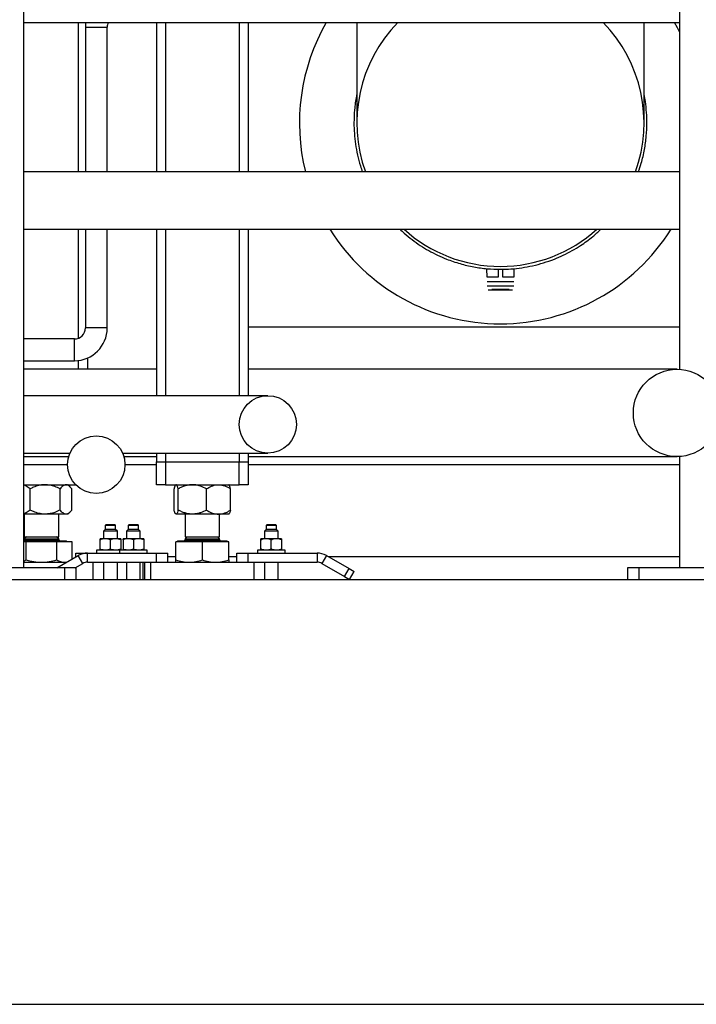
# Model space of a CAD drawing. Header units: millimetres. Extents: x 5 to 589, y 5 to 450.
# Tile 10 of 91: x 154 to 173, y 328 to 357. Entities that reach past the tile are written whole.
import ezdxf

# ---------------------------------------------------------------- set-up
doc = ezdxf.new("R2010")
doc.units = ezdxf.units.MM
doc.layers.add('TRAIT-FORT', color=4, linetype='Continuous', lineweight=25)

msp = doc.modelspace()

# ---------------------------------------------------------------- linework, layer by layer
at = {"layer": 'TRAIT-FORT', "color": 4, "linetype": 'Continuous', "lineweight": 25}
for p, q in [((153.64536, 340.80663), (153.64536, 369.02625)), ((172.6787, 366.60663), (172.6787, 346.571)), ((153.64536, 356.63997), (172.6787, 356.63997)), ((155.2287, 356.63997), (155.2287, 352.30663)), ((155.43394, 356.50663), (155.43394, 352.30663)), ((155.43394, 356.50663), (156.06727, 356.50663)), ((156.06727, 352.30663), (156.06727, 356.50663)), ((157.49536, 356.63997), (157.49536, 352.30663)), ((157.76203, 356.63997), (157.76203, 352.30663)), ((159.89536, 356.63997), (159.89536, 352.30663)), ((160.16203, 356.63997), (160.16203, 352.30663)), ((163.31203, 356.63997), (163.31203, 353.72708)), ((171.64536, 353.72708), (171.64536, 356.63997)), ((172.6787, 352.30663), (153.64536, 352.30663)), ((153.64536, 350.63997), (172.6787, 350.63997)), ((155.2287, 350.63997), (155.2287, 347.47688)), ((155.43394, 350.63997), (155.43394, 347.7733)), ((156.06727, 347.7733), (156.06727, 350.63997)), ((157.49536, 350.63997), (157.49536, 345.80663)), ((157.76203, 350.63997), (157.76203, 345.80663)), ((159.89536, 350.63997), (159.89536, 345.80663)), ((160.16203, 350.63997), (160.16203, 345.80663)), ((167.09257, 349.25208), (167.08826, 349.49545)), ((167.41203, 349.48008), (167.41203, 349.25208)), ((167.54536, 349.25208), (167.54536, 349.47948)), ((167.86916, 349.49736), (167.86482, 349.25208)), ((156.06727, 347.7733), (155.43394, 347.7733)), ((160.16203, 347.81041), (172.6787, 347.81041)), ((155.11727, 347.45663), (153.64536, 347.45663)), ((155.11727, 346.8233), (155.11727, 347.45663)), ((153.64536, 346.8233), (155.11727, 346.8233)), ((155.2287, 346.82986), (155.2287, 346.5733)), ((155.49536, 346.90178), (155.49536, 346.5733)), ((157.49536, 346.5733), (153.64536, 346.5733)), ((172.60238, 346.5733), (160.16203, 346.5733)), ((160.7287, 345.80663), (153.64536, 345.80663)), ((153.64536, 344.13997), (154.98684, 344.13997)), ((153.64536, 344.03997), (154.95061, 344.03997)), ((156.51437, 344.13997), (160.7287, 344.13997)), ((156.55061, 344.03997), (157.49536, 344.03997)), ((157.49536, 344.13997), (157.49536, 343.88997)), ((157.49536, 343.2233), (157.49536, 343.88997)), ((157.49536, 343.88997), (157.76203, 343.88997)), ((157.76203, 344.13997), (157.76203, 343.88997)), ((157.76203, 343.88997), (157.76203, 343.2233)), ((157.76203, 343.88997), (159.89536, 343.88997)), ((159.89536, 344.13997), (159.89536, 343.88997)), ((159.89536, 343.2233), (159.89536, 343.88997)), ((159.89536, 343.88997), (160.16203, 343.88997)), ((160.16203, 344.13997), (160.16203, 343.88997)), ((160.16203, 344.03997), (172.60238, 344.03997)), ((160.16203, 343.88997), (160.16203, 343.2233)), ((172.6787, 344.04227), (172.6787, 340.80663)), ((153.64536, 343.80663), (154.91727, 343.80663)), ((156.58394, 343.80663), (157.49536, 343.80663)), ((160.16203, 343.80663), (172.6787, 343.80663)), ((153.64536, 343.2233), (155.15549, 343.2233)), ((153.82829, 342.48857), (153.82829, 343.1047)), ((154.70526, 342.48857), (154.70526, 343.1047)), ((154.9915, 343.1605), (154.9287, 343.2233)), ((155.039, 342.48857), (155.039, 343.1047)), ((157.76203, 343.2233), (157.49536, 343.2233)), ((157.76203, 343.2233), (159.89536, 343.2233)), ((158.00874, 342.48857), (158.00874, 343.1047)), ((158.06203, 343.2233), (158.05477, 343.21604)), ((158.1297, 342.48857), (158.1297, 343.1047)), ((158.94965, 342.48857), (158.94965, 343.1047)), ((159.60262, 343.21604), (159.59536, 343.2233)), ((159.64865, 342.48857), (159.64865, 343.1047)), ((160.16203, 343.2233), (159.89536, 343.2233)), ((154.9287, 342.36997), (154.9915, 342.43277)), ((154.26678, 342.36997), (153.64536, 342.36997)), ((153.66203, 342.36997), (153.66203, 341.7133)), ((154.87213, 342.36997), (154.26678, 342.36997)), ((154.66203, 341.7133), (154.66203, 342.36997)), ((154.9287, 342.36997), (154.87213, 342.36997)), ((158.05477, 342.37723), (158.06203, 342.36997)), ((158.06922, 342.36997), (158.06203, 342.36997)), ((158.53967, 342.36997), (158.06922, 342.36997)), ((158.3287, 342.36997), (158.3287, 341.7133)), ((159.29915, 342.36997), (158.53967, 342.36997)), ((159.59536, 342.36997), (159.29915, 342.36997)), ((159.3287, 341.7133), (159.3287, 342.36997)), ((159.59536, 342.36997), (159.60262, 342.37723)), ((156.01203, 341.9233), (155.96203, 341.8733)), ((155.96203, 341.8733), (155.96203, 341.65663)), ((156.36203, 341.8733), (155.96203, 341.8733)), ((156.0287, 342.05663), (156.01203, 342.03997)), ((156.01203, 342.03997), (156.01203, 341.9233)), ((156.31203, 342.03997), (156.01203, 342.03997)), ((156.31203, 341.9233), (156.01203, 341.9233)), ((156.29536, 342.05663), (156.0287, 342.05663)), ((156.31203, 342.03997), (156.29536, 342.05663)), ((156.31203, 341.9233), (156.31203, 342.03997)), ((156.36203, 341.8733), (156.31203, 341.9233)), ((156.36203, 341.65663), (156.36203, 341.8733)), ((156.6787, 341.9233), (156.6287, 341.8733)), ((156.6287, 341.8733), (156.6287, 341.65663)), ((157.0287, 341.8733), (156.6287, 341.8733)), ((156.69536, 342.05663), (156.6787, 342.03997)), ((156.6787, 342.03997), (156.6787, 341.9233)), ((156.9787, 342.03997), (156.6787, 342.03997)), ((156.9787, 341.9233), (156.6787, 341.9233)), ((156.96203, 342.05663), (156.69536, 342.05663)), ((156.9787, 342.03997), (156.96203, 342.05663)), ((156.9787, 341.9233), (156.9787, 342.03997)), ((157.0287, 341.8733), (156.9787, 341.9233)), ((157.0287, 341.65663), (157.0287, 341.8733)), ((160.6787, 341.9233), (160.6287, 341.8733)), ((160.6287, 341.8733), (160.6287, 341.65663)), ((161.0287, 341.8733), (160.6287, 341.8733)), ((160.69536, 342.05663), (160.6787, 342.03997)), ((160.6787, 342.03997), (160.6787, 341.9233)), ((160.9787, 342.03997), (160.6787, 342.03997)), ((160.9787, 341.9233), (160.6787, 341.9233)), ((160.96203, 342.05663), (160.69536, 342.05663)), ((160.9787, 342.03997), (160.96203, 342.05663)), ((160.9787, 341.9233), (160.9787, 342.03997)), ((161.0287, 341.8733), (160.9787, 341.9233)), ((161.0287, 341.65663), (161.0287, 341.8733)), ((153.64536, 341.59663), (154.8737, 341.59663)), ((153.64536, 341.5933), (154.8737, 341.5933)), ((153.72518, 341.7133), (153.66203, 341.65016)), ((153.66203, 341.7133), (154.66203, 341.7133)), ((153.66203, 341.65016), (153.66203, 341.62997)), ((153.66203, 341.65016), (153.91203, 341.65016)), ((153.66203, 341.62997), (154.66203, 341.62997)), ((153.91203, 341.65016), (154.66203, 341.65016)), ((154.66203, 341.65016), (154.59888, 341.7133)), ((154.66203, 341.62997), (154.66203, 341.65016)), ((154.8737, 341.5933), (154.8737, 341.59663)), ((154.89703, 341.56997), (154.8737, 341.5933)), ((156.01203, 341.65663), (155.86203, 341.65663)), ((155.86203, 341.35663), (155.86203, 341.6233)), ((156.31203, 341.65663), (156.01203, 341.65663)), ((156.16203, 341.35663), (156.16203, 341.6233)), ((156.46203, 341.65663), (156.31203, 341.65663)), ((156.46203, 341.6233), (156.46203, 341.35663)), ((156.6787, 341.65663), (156.5287, 341.65663)), ((156.5287, 341.6233), (156.5287, 341.35663)), ((156.9787, 341.65663), (156.6787, 341.65663)), ((156.8287, 341.6233), (156.8287, 341.35663)), ((157.1287, 341.65663), (156.9787, 341.65663)), ((157.1287, 341.6233), (157.1287, 341.35663)), ((158.11703, 341.5933), (158.0937, 341.56997)), ((158.11703, 341.59663), (158.11703, 341.5933)), ((158.11703, 341.59663), (159.54036, 341.59663)), ((158.11703, 341.5933), (159.54036, 341.5933)), ((158.39184, 341.7133), (158.3287, 341.65016)), ((158.3287, 341.7133), (159.3287, 341.7133)), ((158.3287, 341.65016), (158.3287, 341.62997)), ((158.3287, 341.65016), (159.3287, 341.65016)), ((158.3287, 341.62997), (159.3287, 341.62997)), ((159.3287, 341.65016), (159.26555, 341.7133)), ((159.3287, 341.62997), (159.3287, 341.65016)), ((159.54036, 341.5933), (159.54036, 341.59663)), ((159.5637, 341.56997), (159.54036, 341.5933)), ((160.6787, 341.65663), (160.5287, 341.65663)), ((160.5287, 341.35663), (160.5287, 341.6233)), ((160.9787, 341.65663), (160.6787, 341.65663)), ((160.8287, 341.35663), (160.8287, 341.6233)), ((161.1287, 341.65663), (160.9787, 341.65663)), ((161.1287, 341.6233), (161.1287, 341.35663)), ((153.71939, 341.56997), (153.64536, 341.56997)), ((154.60466, 341.56997), (153.71939, 341.56997)), ((153.71939, 341.04178), (153.71939, 341.56997)), ((154.60466, 341.04178), (154.60466, 341.56997)), ((155.0473, 341.56997), (154.60466, 341.56997)), ((155.0473, 341.06379), (155.0473, 341.56997)), ((155.76203, 341.3233), (155.76203, 341.23997)), ((156.4287, 341.3233), (155.76203, 341.3233)), ((156.4287, 341.3233), (156.4287, 341.23997)), ((157.2287, 341.3233), (156.4287, 341.3233)), ((157.2287, 341.23997), (157.2287, 341.3233)), ((158.06203, 341.04178), (158.06203, 341.56997)), ((158.8287, 341.56997), (158.06203, 341.56997)), ((158.8287, 341.04178), (158.8287, 341.56997)), ((159.59536, 341.56997), (158.8287, 341.56997)), ((159.59536, 341.04178), (159.59536, 341.56997)), ((160.4287, 341.3233), (160.4287, 341.23997)), ((161.2287, 341.3233), (160.4287, 341.3233)), ((161.2287, 341.23997), (161.2287, 341.3233)), ((153.64536, 341.00806), (153.71939, 341.04178)), ((154.6019, 340.80663), (155.2287, 341.16851)), ((155.16203, 341.13002), (155.16203, 341.23997)), ((155.16203, 341.23997), (155.49536, 341.23997)), ((155.36203, 340.93757), (155.2287, 341.16851)), ((155.49536, 340.9733), (155.49536, 341.23997)), ((155.49536, 341.23997), (157.49536, 341.23997)), ((157.49536, 340.9733), (157.49536, 341.23997)), ((157.49536, 341.23997), (157.8287, 341.23997)), ((157.8287, 340.9733), (157.8287, 341.23997)), ((157.8287, 341.13997), (158.06203, 341.13997)), ((159.59536, 341.13997), (159.8287, 341.13997)), ((159.8287, 340.9733), (159.8287, 341.23997)), ((159.8287, 341.23997), (160.16203, 341.23997)), ((160.16203, 340.9733), (160.16203, 341.23997)), ((160.16203, 341.23997), (162.16203, 341.23997)), ((162.16203, 341.23997), (162.16203, 340.9733)), ((162.4287, 341.16851), (162.29536, 340.93757)), ((162.4287, 341.16851), (163.0885, 340.78757)), ((162.47814, 341.13997), (172.6787, 341.13997)), ((154.8287, 340.80663), (151.49536, 340.80663)), ((153.64536, 340.9733), (154.89058, 340.9733)), ((154.82598, 340.9733), (154.91606, 340.98801)), ((154.8287, 340.80663), (154.8287, 340.4733)), ((155.16203, 340.80663), (154.8287, 340.80663)), ((155.13523, 340.80663), (155.36203, 340.93757)), ((155.16203, 340.80663), (155.16203, 340.4733)), ((155.49536, 340.9733), (157.3287, 340.9733)), ((155.66203, 340.4733), (155.66203, 340.9733)), ((155.96203, 340.9733), (155.96203, 340.4733)), ((156.36203, 340.4733), (156.36203, 340.9733)), ((156.6287, 340.9733), (156.6287, 340.4733)), ((157.0287, 340.4733), (157.0287, 340.9733)), ((157.10317, 340.9733), (157.10317, 340.4733)), ((157.15423, 340.9733), (157.15423, 340.4733)), ((157.3287, 340.9733), (157.3287, 340.4733)), ((157.3287, 340.9733), (158.8287, 340.9733)), ((158.8287, 340.9733), (159.98848, 340.9733)), ((159.98848, 340.9733), (160.16203, 340.9733)), ((160.16203, 340.9733), (162.16203, 340.9733)), ((160.3287, 340.4733), (160.3287, 340.9733)), ((160.6287, 340.9733), (160.6287, 340.4733)), ((161.0287, 340.4733), (161.0287, 340.9733)), ((162.29536, 340.93757), (162.95517, 340.55663)), ((162.95517, 340.55663), (163.0885, 340.78757)), ((163.0885, 340.78757), (163.23284, 340.70424)), ((171.16203, 340.80663), (171.16203, 340.4733)), ((171.49536, 340.80663), (171.16203, 340.80663)), ((171.49536, 340.80663), (171.49536, 340.4733)), ((174.8287, 340.80663), (171.49536, 340.80663)), ((69.03188, 340.4733), (214.23162, 340.4733)), ((162.95517, 340.55663), (163.09951, 340.4733)), ((163.09951, 340.4733), (163.23284, 340.70424)), ((69.03188, 328.13997), (214.23162, 328.13997))]:
    msp.add_line(p, q, dxfattribs=at)
at = {"layer": 'TRAIT-FORT', "color": 4, "linetype": 'Continuous', "lineweight": 25, "flags": 128}
for points in [[(155.44334, 356.63997), (155.43991, 356.613), (155.43394, 356.50663)], [(172.6787, 356.37052), (172.6155, 356.49131), (172.53269, 356.63997)]]:
    msp.add_lwpolyline(points, dxfattribs=at)
at = {"layer": 'TRAIT-FORT', "color": 4, "linetype": 'Continuous', "lineweight": 25}
for centre, radius in [((172.60238, 345.30663), 1.26667), ((160.7287, 344.9733), 0.83333), ((155.75061, 343.80663), 0.83333)]:
    msp.add_circle(centre, radius, dxfattribs=at)
for centre, radius, start, end in [((156.38394, 356.50663), 0.31667, 155.098938, 180), ((167.4787, 353.72708), 5.83333, 150.042854, 194.093502), ((167.4787, 353.72708), 4.16667, 135.645722, 199.932145), ((167.4787, 353.72708), 4.16667, 340.067855, 44.354278), ((167.4787, 353.72708), 5.83333, 211.952721, 270), ((167.4787, 353.72708), 4.16667, 227.808738, 270), ((167.4787, 353.72708), 4.16667, 270, 312.191262), ((167.4787, 353.72708), 5.83333, 270, 328.047279), ((155.11727, 347.7733), 0.31667, 270, 0), ((155.11727, 347.7733), 0.95, 270, 0), ((153.6287, 341.62997), 0.03333, 300, 0), ((154.69536, 341.62997), 0.03333, 180, 270), ((158.29536, 341.62997), 0.03333, 270, 0), ((159.36203, 341.62997), 0.03333, 180, 270), ((155.49536, 340.70663), 0.53333, 90, 120), ((162.16203, 340.70663), 0.53333, 60, 90), ((155.49536, 340.70663), 0.26667, 90, 120), ((162.16203, 340.70663), 0.26667, 60, 90)]:
    msp.add_arc(centre, radius, start, end, dxfattribs=at)
for points, knots in [([(163.31203, 354.5531), (163.30781, 354.53556), (163.2728, 354.38994), (163.24256, 354.11329), (163.22364, 353.75265), (163.23629, 353.4186), (163.27, 353.10669), (163.32952, 352.79139), (163.39772, 352.52281), (163.45585, 352.3634), (163.47655, 352.30663)], [0, 0, 0, 0, 0.02372497, 0.19698197, 0.36459677, 0.49869161, 0.63619004, 0.77688599, 0.9205439, 1, 1, 1, 1]), ([(171.47926, 352.30663), (171.50911, 352.38988), (171.58477, 352.60086), (171.66232, 352.94907), (171.71721, 353.3403), (171.73342, 353.70166), (171.72072, 354.03544), (171.69305, 354.31087), (171.659, 354.48198), (171.64536, 354.55054)], [0, 0, 0, 0, 0.11637085, 0.29494503, 0.46836718, 0.63614177, 0.77036443, 0.90799394, 1, 1, 1, 1]), ([(164.56125, 350.63997), (164.60298, 350.60015), (164.71524, 350.49303), (164.91282, 350.33555), (165.15029, 350.16754), (165.39749, 350.01786), (165.65185, 349.88619), (165.95388, 349.75484), (166.30414, 349.63554), (166.70035, 349.54298), (167.09201, 349.48716), (167.35123, 349.4804), (167.4787, 349.47708)], [0, 0, 0, 0, 0.05377708, 0.14465755, 0.2352712, 0.32492588, 0.41391131, 0.50217679, 0.63186492, 0.7583426, 0.88117129, 1, 1, 1, 1]), ([(167.4787, 349.47708), (167.58066, 349.4792), (167.78717, 349.4835), (168.09903, 349.51888), (168.41464, 349.57711), (168.73138, 349.66142), (169.02903, 349.76589), (169.3055, 349.88623), (169.56002, 350.01773), (169.84811, 350.1933), (170.13208, 350.39572), (170.3158, 350.56767), (170.39305, 350.63997)], [0, 0, 0, 0, 0.09513345, 0.1926798, 0.29249547, 0.3944125, 0.49824335, 0.58656668, 0.6756152, 0.7653384, 0.90133161, 1, 1, 1, 1]), ([(167.08919, 349.11875), (167.09045, 349.11875), (167.09305, 349.11875), (167.11472, 349.11875), (167.15066, 349.11875), (167.20132, 349.11875), (167.2636, 349.11875), (167.33341, 349.11875), (167.406, 349.11875), (167.4787, 349.11875), (167.55139, 349.11875), (167.62398, 349.11875), (167.6938, 349.11875), (167.75607, 349.11875), (167.80673, 349.11875), (167.84267, 349.11875), (167.86434, 349.11875), (167.86694, 349.11875), (167.86821, 349.11875)], [0, 0, 0, 0, 0.05824432, 0.11999287, 0.18430854, 0.24998909, 0.31566964, 0.37998532, 0.44173386, 0.49999273, 0.55825159, 0.62000014, 0.68431582, 0.74999636, 0.81567691, 0.87999259, 0.94174114, 1, 1, 1, 1]), ([(167.41203, 349.25208), (167.40816, 349.25208), (167.40042, 349.25208), (167.38893, 349.25208), (167.37754, 349.25208), (167.36626, 349.25208), (167.35509, 349.25208), (167.34404, 349.25208), (167.33309, 349.25208), (167.32226, 349.25208), (167.31154, 349.25208), (167.29532, 349.25208), (167.27403, 349.25208), (167.24843, 349.25208), (167.22413, 349.25208), (167.20134, 349.25208), (167.18027, 349.25208), (167.16116, 349.25208), (167.14408, 349.25208), (167.13091, 349.25208), (167.12086, 349.25208), (167.1133, 349.25208), (167.10667, 349.25208), (167.10099, 349.25208), (167.09618, 349.25208), (167.09378, 349.25208), (167.09257, 349.25208)], [0, 0, 0, 0, 0.0245285, 0.04896968, 0.07334535, 0.0976775, 0.12198822, 0.14629969, 0.17063404, 0.19501339, 0.2194597, 0.24399478, 0.30758134, 0.37120478, 0.43558765, 0.50000785, 0.56439072, 0.62881092, 0.69239749, 0.75602093, 0.79684942, 0.83747562, 0.8780013, 0.91852903, 0.95916135, 1, 1, 1, 1]), ([(167.86482, 349.25208), (167.86412, 349.25208), (167.86272, 349.25208), (167.86018, 349.25208), (167.85733, 349.25208), (167.85414, 349.25208), (167.85062, 349.25208), (167.84676, 349.25208), (167.84256, 349.25208), (167.83803, 349.25208), (167.83316, 349.25208), (167.8252, 349.25208), (167.81331, 349.25208), (167.79623, 349.25208), (167.77712, 349.25208), (167.75606, 349.25208), (167.73326, 349.25208), (167.70897, 349.25208), (167.68336, 349.25208), (167.65979, 349.25208), (167.63878, 349.25208), (167.62072, 349.25208), (167.60234, 349.25208), (167.58365, 349.25208), (167.56466, 349.25208), (167.55181, 349.25208), (167.54536, 349.25208)], [0, 0, 0, 0, 0.0245285, 0.04896968, 0.07334535, 0.0976775, 0.12198822, 0.14629969, 0.17063404, 0.19501339, 0.2194597, 0.24399478, 0.30758134, 0.37120478, 0.43558765, 0.50000785, 0.56439072, 0.62881092, 0.69239749, 0.75602093, 0.79684942, 0.83747562, 0.8780013, 0.91852903, 0.95916135, 1, 1, 1, 1]), ([(167.86588, 348.98541), (167.86462, 348.98541), (167.86203, 348.98541), (167.84049, 348.98541), (167.80477, 348.98541), (167.75441, 348.98541), (167.69251, 348.98541), (167.62312, 348.98541), (167.55096, 348.98541), (167.4787, 348.98541), (167.40644, 348.98541), (167.33427, 348.98541), (167.26489, 348.98541), (167.20294, 348.98541), (167.15275, 348.98541), (167.11641, 348.98541), (167.09703, 348.98541), (167.08936, 348.98541), (167.09151, 348.98541), (167.09151, 348.98541)], [0, 0, 0, 0, 0.05824341, 0.11999106, 0.1843058, 0.24998539, 0.31566498, 0.37997973, 0.44172737, 0.49998539, 0.5582434, 0.61999105, 0.68430579, 0.74998538, 0.81566498, 0.87997972, 0.94172737, 0.99998538, 1, 1, 1, 1]), ([(167.12427, 348.88541), (167.12542, 348.88541), (167.12779, 348.88541), (167.14751, 348.88541), (167.1802, 348.88541), (167.2263, 348.88541), (167.28297, 348.88541), (167.34649, 348.88541), (167.41255, 348.88541), (167.4787, 348.88541), (167.54484, 348.88541), (167.6109, 348.88541), (167.67441, 348.88541), (167.73112, 348.88541), (167.77706, 348.88541), (167.81033, 348.88541), (167.82807, 348.88541), (167.8351, 348.88541), (167.83312, 348.88541), (167.83312, 348.88541)], [0, 0, 0, 0, 0.05824206, 0.11998971, 0.18430445, 0.24998404, 0.31566364, 0.37997838, 0.44172603, 0.49998404, 0.55824206, 0.6199897, 0.68430444, 0.74998404, 0.81566363, 0.87997837, 0.94172602, 0.99998403, 1, 1, 1, 1]), ([(167.2287, 348.90208), (167.23204, 348.90208), (167.23717, 348.90208), (167.26835, 348.90208), (167.30061, 348.90208), (167.34066, 348.90208), (167.39887, 348.90208), (167.4787, 348.90208), (167.55851, 348.90208), (167.61676, 348.90208), (167.65666, 348.90208), (167.68949, 348.90208), (167.71798, 348.90208), (167.73455, 348.90208), (167.72869, 348.90208), (167.72869, 348.90208)], [0, 0, 0, 0, 0.11970519, 0.1841571, 0.24997677, 0.31579644, 0.38024835, 0.49997677, 0.61970519, 0.68415709, 0.74997676, 0.81579643, 0.88024834, 0.99997676, 1, 1, 1, 1]), ([(153.82829, 343.1047), (153.79103, 343.13198), (153.7346, 343.17331), (153.67202, 343.20328), (153.64827, 343.20838), (153.64536, 343.209)], [0, 0, 0, 0, 0.63037481, 0.95472669, 1, 1, 1, 1]), ([(154.26678, 343.2233), (154.25909, 343.22323), (154.19767, 343.22263), (154.08083, 343.20567), (153.94263, 343.15966), (153.86032, 343.12009), (153.82829, 343.1047)], [0, 0, 0, 0, 0.05039955, 0.40261353, 0.76758847, 1, 1, 1, 1]), ([(154.70526, 343.1047), (154.65387, 343.12863), (154.55945, 343.17261), (154.41154, 343.21487), (154.31546, 343.22046), (154.26678, 343.2233)], [0, 0, 0, 0, 0.3707742, 0.68118194, 1, 1, 1, 1]), ([(154.87213, 343.2233), (154.85762, 343.22161), (154.8283, 343.21819), (154.78562, 343.19176), (154.74435, 343.15402), (154.71833, 343.12119), (154.70526, 343.1047)], [0, 0, 0, 0, 0.24957791, 0.50436411, 0.75104693, 1, 1, 1, 1]), ([(155.039, 343.1047), (155.01614, 343.13258), (154.98152, 343.17482), (154.93194, 343.20896), (154.8992, 343.22174), (154.87912, 343.2229), (154.87213, 343.2233)], [0, 0, 0, 0, 0.43204542, 0.65434926, 0.87965336, 1, 1, 1, 1]), ([(158.06922, 343.2233), (158.06816, 343.22323), (158.05969, 343.22263), (158.04357, 343.20567), (158.02451, 343.15966), (158.01316, 343.12009), (158.00874, 343.1047)], [0, 0, 0, 0, 0.05039955, 0.40261353, 0.76758847, 1, 1, 1, 1]), ([(158.1297, 343.1047), (158.12261, 343.12863), (158.10959, 343.17261), (158.08918, 343.21487), (158.07593, 343.22046), (158.06922, 343.2233)], [0, 0, 0, 0, 0.3707742, 0.68118194, 1, 1, 1, 1]), ([(158.53967, 343.2233), (158.50402, 343.22161), (158.43198, 343.21819), (158.32711, 343.19176), (158.22572, 343.15402), (158.1618, 343.12119), (158.1297, 343.1047)], [0, 0, 0, 0, 0.249577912, 0.504364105, 0.751046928, 1, 1, 1, 1]), ([(158.94965, 343.1047), (158.89349, 343.13258), (158.80843, 343.17482), (158.68663, 343.20896), (158.60618, 343.22174), (158.55685, 343.2229), (158.53967, 343.2233)], [0, 0, 0, 0, 0.43204542, 0.65434926, 0.87965336, 1, 1, 1, 1]), ([(158.94965, 343.1047), (158.99753, 343.13258), (159.07004, 343.17482), (159.17387, 343.20896), (159.24245, 343.22174), (159.28451, 343.2229), (159.29915, 343.2233)], [0, 0, 0, 0, 0.43204542, 0.65434926, 0.87965336, 1, 1, 1, 1]), ([(159.29915, 343.2233), (159.32954, 343.22161), (159.39096, 343.21819), (159.48035, 343.19176), (159.56679, 343.15402), (159.62128, 343.12119), (159.64865, 343.1047)], [0, 0, 0, 0, 0.249577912, 0.504364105, 0.751046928, 1, 1, 1, 1]), ([(159.64865, 343.1047), (159.64156, 343.12829), (159.62852, 343.17163), (159.61285, 343.20747), (159.60444, 343.21226), (159.60255, 343.21333)], [0, 0, 0, 0, 0.48070344, 0.88314264, 1, 1, 1, 1]), ([(153.82829, 342.48857), (153.79103, 342.46129), (153.7346, 342.41996), (153.67202, 342.38998), (153.64827, 342.38489), (153.64536, 342.38427)], [0, 0, 0, 0, 0.63037481, 0.95472669, 1, 1, 1, 1]), ([(154.26678, 342.36997), (154.25909, 342.37004), (154.19767, 342.37064), (154.08083, 342.3876), (153.94263, 342.43361), (153.86032, 342.47318), (153.82829, 342.48857)], [0, 0, 0, 0, 0.05039955, 0.40261353, 0.76758847, 1, 1, 1, 1]), ([(154.70526, 342.48857), (154.65387, 342.46464), (154.55945, 342.42066), (154.41154, 342.3784), (154.31546, 342.3728), (154.26678, 342.36997)], [0, 0, 0, 0, 0.3707742, 0.68118194, 1, 1, 1, 1]), ([(154.87213, 342.36997), (154.85762, 342.37166), (154.8283, 342.37508), (154.78562, 342.40151), (154.74435, 342.43925), (154.71833, 342.47208), (154.70526, 342.48857)], [0, 0, 0, 0, 0.24957791, 0.50436411, 0.75104693, 1, 1, 1, 1]), ([(155.039, 342.48857), (155.01614, 342.46069), (154.98152, 342.41845), (154.93194, 342.38431), (154.8992, 342.37153), (154.87912, 342.37037), (154.87213, 342.36997)], [0, 0, 0, 0, 0.43204542, 0.65434926, 0.87965336, 1, 1, 1, 1]), ([(158.06922, 342.36997), (158.06816, 342.37004), (158.05969, 342.37064), (158.04357, 342.3876), (158.02451, 342.43361), (158.01316, 342.47318), (158.00874, 342.48857)], [0, 0, 0, 0, 0.05039955, 0.40261353, 0.76758847, 1, 1, 1, 1]), ([(158.1297, 342.48857), (158.12261, 342.46464), (158.10959, 342.42066), (158.08918, 342.3784), (158.07593, 342.3728), (158.06922, 342.36997)], [0, 0, 0, 0, 0.3707742, 0.68118194, 1, 1, 1, 1]), ([(158.53967, 342.36997), (158.50402, 342.37166), (158.43198, 342.37508), (158.32711, 342.40151), (158.22572, 342.43925), (158.1618, 342.47208), (158.1297, 342.48857)], [0, 0, 0, 0, 0.249577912, 0.504364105, 0.751046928, 1, 1, 1, 1]), ([(158.94965, 342.48857), (158.89349, 342.46069), (158.80843, 342.41845), (158.68663, 342.38431), (158.60618, 342.37153), (158.55685, 342.37037), (158.53967, 342.36997)], [0, 0, 0, 0, 0.43204542, 0.65434926, 0.87965336, 1, 1, 1, 1]), ([(158.94965, 342.48857), (158.99753, 342.46069), (159.07004, 342.41845), (159.17387, 342.38431), (159.24245, 342.37153), (159.28451, 342.37037), (159.29915, 342.36997)], [0, 0, 0, 0, 0.43204542, 0.65434926, 0.87965336, 1, 1, 1, 1]), ([(159.29915, 342.36997), (159.32954, 342.37166), (159.39096, 342.37508), (159.48035, 342.40151), (159.56679, 342.43925), (159.62128, 342.47208), (159.64865, 342.48857)], [0, 0, 0, 0, 0.249577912, 0.504364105, 0.751046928, 1, 1, 1, 1]), ([(159.64865, 342.48857), (159.64156, 342.46498), (159.62852, 342.42164), (159.61285, 342.3858), (159.60444, 342.38101), (159.60255, 342.37994)], [0, 0, 0, 0, 0.48070344, 0.88314264, 1, 1, 1, 1]), ([(156.01203, 341.65663), (155.99086, 341.65535), (155.94797, 341.65275), (155.89819, 341.63771), (155.86986, 341.62642), (155.86203, 341.6233)], [0, 0, 0, 0, 0.413688, 0.83802774, 1, 1, 1, 1]), ([(155.86203, 341.6233), (155.86203, 341.63253), (155.86203, 341.65124), (155.86203, 341.65482), (155.86203, 341.65663)], [0, 0, 0, 0, 0.493244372, 1, 1, 1, 1]), ([(156.16203, 341.6233), (156.138, 341.63253), (156.08927, 341.65124), (156.03801, 341.65482), (156.01203, 341.65663)], [0, 0, 0, 0, 0.49324437, 1, 1, 1, 1]), ([(156.31203, 341.65663), (156.29086, 341.65535), (156.24797, 341.65275), (156.19819, 341.63771), (156.16986, 341.62642), (156.16203, 341.6233)], [0, 0, 0, 0, 0.413688, 0.83802774, 1, 1, 1, 1]), ([(156.46203, 341.6233), (156.438, 341.63253), (156.38927, 341.65124), (156.33801, 341.65482), (156.31203, 341.65663)], [0, 0, 0, 0, 0.49324437, 1, 1, 1, 1]), ([(156.46203, 341.65663), (156.46203, 341.65535), (156.46203, 341.65275), (156.46203, 341.63771), (156.46203, 341.62642), (156.46203, 341.6233)], [0, 0, 0, 0, 0.413688, 0.83802774, 1, 1, 1, 1]), ([(156.6787, 341.65663), (156.65753, 341.65535), (156.61464, 341.65275), (156.56485, 341.63771), (156.53652, 341.62642), (156.5287, 341.6233)], [0, 0, 0, 0, 0.413688, 0.83802774, 1, 1, 1, 1]), ([(156.5287, 341.6233), (156.5287, 341.63253), (156.5287, 341.65124), (156.5287, 341.65482), (156.5287, 341.65663)], [0, 0, 0, 0, 0.493244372, 1, 1, 1, 1]), ([(156.8287, 341.6233), (156.80466, 341.63253), (156.75594, 341.65124), (156.70467, 341.65482), (156.6787, 341.65663)], [0, 0, 0, 0, 0.49324437, 1, 1, 1, 1]), ([(156.9787, 341.65663), (156.95753, 341.65535), (156.91464, 341.65275), (156.86485, 341.63771), (156.83652, 341.62642), (156.8287, 341.6233)], [0, 0, 0, 0, 0.413688, 0.83802774, 1, 1, 1, 1]), ([(157.1287, 341.6233), (157.10466, 341.63253), (157.05594, 341.65124), (157.00467, 341.65482), (156.9787, 341.65663)], [0, 0, 0, 0, 0.493244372, 1, 1, 1, 1]), ([(157.1287, 341.65663), (157.1287, 341.65535), (157.1287, 341.65275), (157.1287, 341.63771), (157.1287, 341.62642), (157.1287, 341.6233)], [0, 0, 0, 0, 0.413688, 0.83802774, 1, 1, 1, 1]), ([(160.6787, 341.65663), (160.65753, 341.65535), (160.61464, 341.65275), (160.56485, 341.63771), (160.53652, 341.62642), (160.5287, 341.6233)], [0, 0, 0, 0, 0.413688, 0.83802774, 1, 1, 1, 1]), ([(160.5287, 341.6233), (160.5287, 341.63253), (160.5287, 341.65124), (160.5287, 341.65482), (160.5287, 341.65663)], [0, 0, 0, 0, 0.493244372, 1, 1, 1, 1]), ([(160.8287, 341.6233), (160.80466, 341.63253), (160.75594, 341.65124), (160.70467, 341.65482), (160.6787, 341.65663)], [0, 0, 0, 0, 0.49324437, 1, 1, 1, 1]), ([(160.9787, 341.65663), (160.95753, 341.65535), (160.91464, 341.65275), (160.86485, 341.63771), (160.83652, 341.62642), (160.8287, 341.6233)], [0, 0, 0, 0, 0.413688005, 0.838027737, 1, 1, 1, 1]), ([(161.1287, 341.6233), (161.10466, 341.63253), (161.05594, 341.65124), (161.00467, 341.65482), (160.9787, 341.65663)], [0, 0, 0, 0, 0.493244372, 1, 1, 1, 1]), ([(161.1287, 341.65663), (161.1287, 341.65535), (161.1287, 341.65275), (161.1287, 341.63771), (161.1287, 341.62642), (161.1287, 341.6233)], [0, 0, 0, 0, 0.413688, 0.83802774, 1, 1, 1, 1]), ([(156.01203, 341.3233), (155.99086, 341.32458), (155.94797, 341.32718), (155.89819, 341.34223), (155.86986, 341.35352), (155.86203, 341.35663)], [0, 0, 0, 0, 0.413688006, 0.838027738, 1, 1, 1, 1]), ([(155.86203, 341.35663), (155.86203, 341.34741), (155.86203, 341.3287), (155.86203, 341.32512), (155.86203, 341.3233)], [0, 0, 0, 0, 0.49324437, 1, 1, 1, 1]), ([(156.16203, 341.35663), (156.138, 341.34741), (156.08927, 341.3287), (156.03801, 341.32512), (156.01203, 341.3233)], [0, 0, 0, 0, 0.49324437, 1, 1, 1, 1]), ([(156.31203, 341.3233), (156.29086, 341.32458), (156.24797, 341.32718), (156.19819, 341.34223), (156.16986, 341.35352), (156.16203, 341.35663)], [0, 0, 0, 0, 0.41368801, 0.83802774, 1, 1, 1, 1]), ([(156.46203, 341.35663), (156.438, 341.34741), (156.38927, 341.3287), (156.33801, 341.32512), (156.31203, 341.3233)], [0, 0, 0, 0, 0.49324437, 1, 1, 1, 1]), ([(156.46203, 341.3233), (156.46203, 341.32458), (156.46203, 341.32718), (156.46203, 341.34223), (156.46203, 341.35352), (156.46203, 341.35663)], [0, 0, 0, 0, 0.413688, 0.83802774, 1, 1, 1, 1]), ([(156.6787, 341.3233), (156.65753, 341.32458), (156.61464, 341.32718), (156.56485, 341.34223), (156.53652, 341.35352), (156.5287, 341.35663)], [0, 0, 0, 0, 0.413688, 0.83802774, 1, 1, 1, 1]), ([(156.5287, 341.35663), (156.5287, 341.34741), (156.5287, 341.3287), (156.5287, 341.32512), (156.5287, 341.3233)], [0, 0, 0, 0, 0.49324437, 1, 1, 1, 1]), ([(156.8287, 341.35663), (156.80466, 341.34741), (156.75594, 341.3287), (156.70467, 341.32512), (156.6787, 341.3233)], [0, 0, 0, 0, 0.49324437, 1, 1, 1, 1]), ([(156.9787, 341.3233), (156.95753, 341.32458), (156.91464, 341.32718), (156.86485, 341.34223), (156.83652, 341.35352), (156.8287, 341.35663)], [0, 0, 0, 0, 0.413688, 0.83802774, 1, 1, 1, 1]), ([(157.1287, 341.35663), (157.10466, 341.34741), (157.05594, 341.3287), (157.00467, 341.32512), (156.9787, 341.3233)], [0, 0, 0, 0, 0.49324437, 1, 1, 1, 1]), ([(157.1287, 341.3233), (157.1287, 341.32458), (157.1287, 341.32718), (157.1287, 341.34223), (157.1287, 341.35352), (157.1287, 341.35663)], [0, 0, 0, 0, 0.413688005, 0.838027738, 1, 1, 1, 1]), ([(160.6787, 341.3233), (160.65753, 341.32458), (160.61464, 341.32718), (160.56485, 341.34223), (160.53652, 341.35352), (160.5287, 341.35663)], [0, 0, 0, 0, 0.41368801, 0.83802774, 1, 1, 1, 1]), ([(160.5287, 341.35663), (160.5287, 341.34741), (160.5287, 341.3287), (160.5287, 341.32512), (160.5287, 341.3233)], [0, 0, 0, 0, 0.49324437, 1, 1, 1, 1]), ([(160.8287, 341.35663), (160.80466, 341.34741), (160.75594, 341.3287), (160.70467, 341.32512), (160.6787, 341.3233)], [0, 0, 0, 0, 0.49324437, 1, 1, 1, 1]), ([(160.9787, 341.3233), (160.95753, 341.32458), (160.91464, 341.32718), (160.86485, 341.34223), (160.83652, 341.35352), (160.8287, 341.35663)], [0, 0, 0, 0, 0.41368801, 0.83802774, 1, 1, 1, 1]), ([(161.1287, 341.35663), (161.10466, 341.34741), (161.05594, 341.3287), (161.00467, 341.32512), (160.9787, 341.3233)], [0, 0, 0, 0, 0.49324437, 1, 1, 1, 1]), ([(161.1287, 341.3233), (161.1287, 341.32458), (161.1287, 341.32718), (161.1287, 341.34223), (161.1287, 341.35352), (161.1287, 341.35663)], [0, 0, 0, 0, 0.413688, 0.83802774, 1, 1, 1, 1]), ([(153.71939, 341.04178), (153.79128, 341.02264), (153.93637, 340.98401), (154.08636, 340.97689), (154.16203, 340.9733)], [0, 0, 0, 0, 0.49545796, 1, 1, 1, 1]), ([(154.16203, 340.9733), (154.2362, 340.97675), (154.38618, 340.98373), (154.53131, 341.02229), (154.60466, 341.04178)], [0, 0, 0, 0, 0.49451073, 1, 1, 1, 1]), ([(154.60466, 341.04178), (154.64061, 341.02264), (154.71315, 340.98401), (154.78815, 340.97689), (154.82598, 340.9733)], [0, 0, 0, 0, 0.49545796, 1, 1, 1, 1]), ([(158.06203, 341.04178), (158.12428, 341.02264), (158.24994, 340.98401), (158.37983, 340.97689), (158.44536, 340.9733)], [0, 0, 0, 0, 0.49545796, 1, 1, 1, 1]), ([(158.06203, 340.9733), (158.06203, 340.97675), (158.06203, 340.98373), (158.06203, 341.02229), (158.06203, 341.04178)], [0, 0, 0, 0, 0.49451073, 1, 1, 1, 1]), ([(158.44536, 340.9733), (158.50959, 340.97675), (158.63948, 340.98373), (158.76517, 341.02229), (158.8287, 341.04178)], [0, 0, 0, 0, 0.49451073, 1, 1, 1, 1]), ([(158.8287, 341.04178), (158.89095, 341.02264), (159.0166, 340.98401), (159.14649, 340.97689), (159.21203, 340.9733)], [0, 0, 0, 0, 0.49545796, 1, 1, 1, 1]), ([(159.21203, 340.9733), (159.27626, 340.97675), (159.40615, 340.98373), (159.53183, 341.02229), (159.59536, 341.04178)], [0, 0, 0, 0, 0.494510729, 1, 1, 1, 1]), ([(159.59536, 341.04178), (159.59536, 341.02264), (159.59536, 340.98401), (159.59536, 340.97689), (159.59536, 340.9733)], [0, 0, 0, 0, 0.49545796, 1, 1, 1, 1])]:
    msp.add_open_spline(points, degree=3, knots=knots, dxfattribs=at)

doc.saveas('drawing.dxf')
